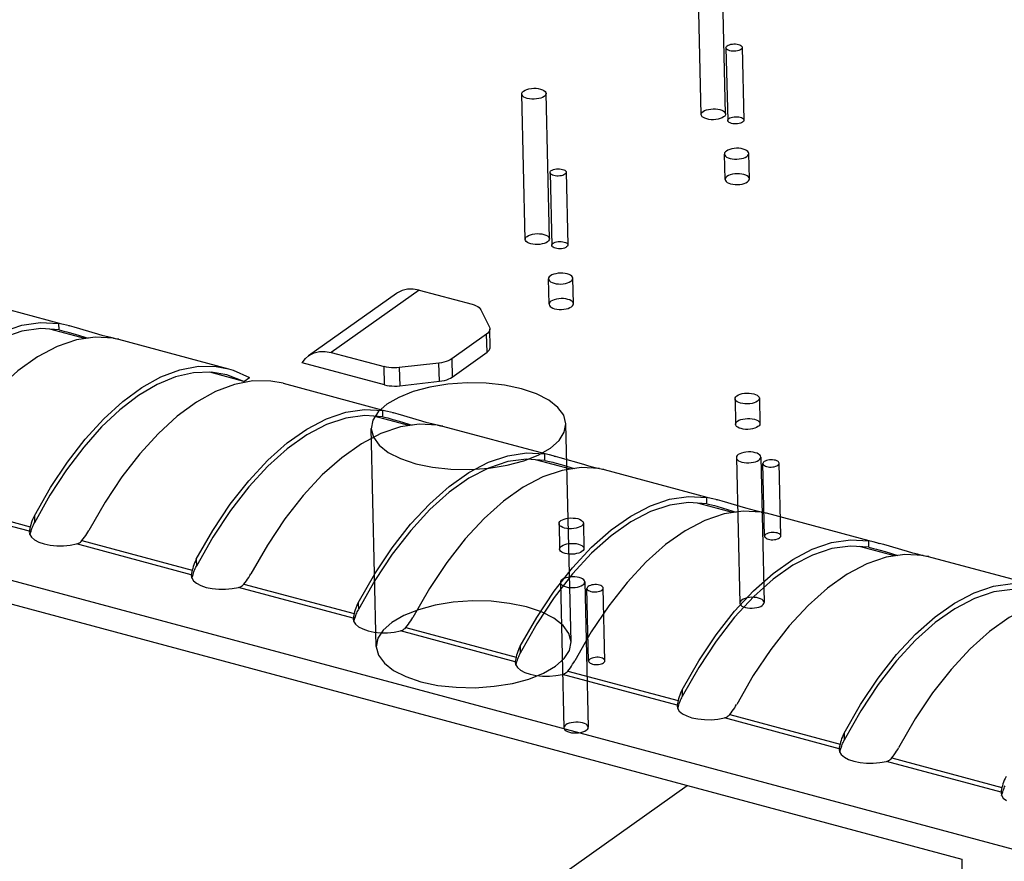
# Model space of a CAD drawing. Header units: millimetres. Extents: x 6 to 414, y 7 to 290.
# Tile 82 of 256: x 115.39 to 116.6, y 152.33 to 153.36. Entities that reach past the tile are written whole.
import ezdxf

# ---------------------------------------------------------------- set-up
doc = ezdxf.new("R2010")
doc.units = ezdxf.units.MM
doc.header["$LTSCALE"] = 23.1
doc.layers.get('0').update_dxf_attribs({"linetype": 'CONTINUOUS'})
doc.layers.add('02___PRT_ALL_AXES', color=7, linetype='CONTINUOUS')

msp = doc.modelspace()

# ---------------------------------------------------------------- linework, layer by layer
at = {"color": 6, "linetype": 'Continuous'}
for p, q in [((116.23, 153.2468), (116.2258, 153.4259)), ((116.26, 153.2475), (116.2557, 153.4266)), ((116.2606, 153.329), (116.2627, 153.2395)), ((116.2806, 153.3295), (116.2827, 153.24)), ((116.0132, 153.093), (116.0089, 153.2721)), ((116.0432, 153.0938), (116.0389, 153.2728)), ((116.0438, 153.1752), (116.0459, 153.0857)), ((116.0638, 153.1757), (116.0659, 153.0862)), ((116.0698, 152.5972), (116.0634, 152.8657)), ((115.8298, 152.5915), (115.8235, 152.8601)), ((116.2734, 152.8242), (116.2776, 152.6452)), ((116.3034, 152.8249), (116.3076, 152.6459)), ((116.3082, 152.7274), (116.3061, 152.8169)), ((116.3282, 152.7278), (116.3261, 152.8174)), ((116.0566, 152.6704), (116.0608, 152.4914)), ((116.0866, 152.6712), (116.0908, 152.4921)), ((116.0914, 152.5736), (116.0893, 152.6631)), ((116.1114, 152.5741), (116.1093, 152.6636))]:
    msp.add_line(p, q, dxfattribs=at)
at = {"color": 7, "linetype": 'Continuous'}
for p, q in [((113.1008, 153.2849), (117.6266, 152.0705)), ((115.3126, 153.0238), (115.4389, 152.9899)), ((115.8548, 153.0266), (115.7464, 152.9497)), ((115.8827, 153.0306), (115.7743, 152.9537)), ((115.8827, 153.0306), (115.9477, 153.0132)), ((115.9586, 153.0064), (115.9691, 152.9848)), ((115.439, 152.9815), (115.4388, 152.9894)), ((115.4444, 152.9883), (115.4388, 152.9894)), ((115.4519, 152.9864), (115.4444, 152.9883)), ((115.4506, 152.9868), (115.452, 152.9864)), ((115.4576, 152.9848), (115.4519, 152.9864)), ((115.4707, 152.9708), (115.4275, 152.9823)), ((115.439, 152.9815), (115.4447, 152.9802)), ((115.4447, 152.9802), (115.4486, 152.9792)), ((115.4486, 152.9792), (115.4513, 152.9785)), ((115.4513, 152.9785), (115.4589, 152.9763)), ((115.4868, 152.9762), (115.4576, 152.9848)), ((115.4589, 152.9763), (115.4749, 152.9714)), ((115.4932, 152.9744), (115.4868, 152.9762)), ((115.4991, 152.9729), (115.4932, 152.9744)), ((115.9657, 152.9763), (115.9227, 152.9459)), ((115.9662, 152.954), (115.9657, 152.9763)), ((115.9702, 152.9602), (115.9697, 152.9826)), ((115.5042, 152.9716), (115.4991, 152.9729)), ((115.5084, 152.9707), (115.5042, 152.9716)), ((115.5121, 152.9703), (115.6479, 152.9338)), ((115.7743, 152.9537), (115.8393, 152.9363)), ((115.9232, 152.9235), (115.9662, 152.954)), ((115.8398, 152.9139), (115.7384, 152.9411)), ((115.907, 152.9407), (115.8581, 152.9351)), ((115.9075, 152.9183), (115.907, 152.9407)), ((115.9227, 152.9459), (115.9232, 152.9235)), ((115.6665, 152.9182), (115.6247, 152.9294)), ((115.6458, 152.9263), (115.6263, 152.9295)), ((115.6665, 152.9182), (115.6458, 152.9263)), ((115.6478, 152.9338), (115.6535, 152.9321)), ((115.6535, 152.9321), (115.6734, 152.9231)), ((115.8398, 152.9139), (115.8393, 152.9363)), ((115.8581, 152.9351), (115.8586, 152.9127)), ((115.655, 152.9144), (115.6317, 152.9056)), ((115.6665, 152.9182), (115.6734, 152.9231)), ((115.7152, 152.9158), (115.838, 152.8828)), ((115.8586, 152.9127), (115.9075, 152.9183)), ((115.838, 152.8744), (115.8379, 152.8824)), ((115.8434, 152.8812), (115.8379, 152.8824)), ((115.8509, 152.8793), (115.8434, 152.8812)), ((115.8496, 152.8797), (115.851, 152.8793)), ((115.8567, 152.8778), (115.8509, 152.8793)), ((115.8858, 152.8691), (115.8567, 152.8778)), ((115.8698, 152.8637), (115.8266, 152.8753)), ((115.838, 152.8744), (115.8438, 152.8732)), ((115.8438, 152.8732), (115.8476, 152.8722)), ((115.8476, 152.8722), (115.8503, 152.8714)), ((115.8503, 152.8714), (115.8579, 152.8692)), ((115.8579, 152.8692), (115.8739, 152.8643)), ((115.8923, 152.8673), (115.8858, 152.8691)), ((115.8982, 152.8658), (115.8923, 152.8673)), ((115.9033, 152.8646), (115.8982, 152.8658)), ((115.9074, 152.8637), (115.9033, 152.8646)), ((115.9112, 152.8632), (116.0375, 152.8293)), ((116.0376, 152.8209), (116.0374, 152.8288)), ((116.043, 152.8277), (116.0374, 152.8288)), ((116.0504, 152.8258), (116.043, 152.8277)), ((116.0693, 152.8101), (116.0261, 152.8217)), ((116.0376, 152.8209), (116.0433, 152.8196)), ((116.0433, 152.8196), (116.0471, 152.8186)), ((116.0471, 152.8186), (116.0498, 152.8179)), ((116.0491, 152.8262), (116.0506, 152.8258)), ((116.0498, 152.8179), (116.0575, 152.8157)), ((116.0562, 152.8242), (116.0504, 152.8258)), ((116.0854, 152.8156), (116.0562, 152.8242)), ((116.0575, 152.8157), (116.0735, 152.8107)), ((116.0918, 152.8138), (116.0854, 152.8156)), ((116.0977, 152.8123), (116.0918, 152.8138)), ((116.1028, 152.811), (116.0977, 152.8123)), ((116.107, 152.8101), (116.1028, 152.811)), ((116.1107, 152.8096), (116.237, 152.7757)), ((115.4024, 152.7335), (115.261, 152.7715)), ((115.2676, 152.7756), (115.4035, 152.7391)), ((115.4278, 152.7782), (115.4087, 152.7441)), ((116.2688, 152.7566), (116.2256, 152.7682)), ((116.2371, 152.7673), (116.2369, 152.7753)), ((116.2425, 152.7741), (116.2369, 152.7753)), ((116.2371, 152.7673), (116.2428, 152.7661)), ((116.25, 152.7723), (116.2425, 152.7741)), ((116.2487, 152.7726), (116.2501, 152.7722)), ((116.2557, 152.7707), (116.25, 152.7723)), ((116.2849, 152.7621), (116.2557, 152.7707)), ((116.2428, 152.7661), (116.2466, 152.7651)), ((116.2466, 152.7651), (116.2494, 152.7643)), ((116.2494, 152.7643), (116.257, 152.7621)), ((116.257, 152.7621), (116.273, 152.7572)), ((116.2913, 152.7603), (116.2849, 152.7621)), ((116.2972, 152.7587), (116.2913, 152.7603)), ((116.3023, 152.7575), (116.2972, 152.7587)), ((116.3065, 152.7566), (116.3023, 152.7575)), ((116.3102, 152.7561), (116.4366, 152.7222)), ((115.4073, 152.7413), (115.4079, 152.7427)), ((115.4079, 152.7427), (115.4086, 152.7441)), ((115.4085, 152.7526), (115.4087, 152.7441)), ((115.4024, 152.7335), (115.4023, 152.7324)), ((115.4023, 152.7324), (115.4029, 152.7297)), ((115.4025, 152.7343), (115.4024, 152.7335)), ((115.4026, 152.7351), (115.4025, 152.7343)), ((115.4035, 152.7391), (115.4026, 152.7351)), ((115.4031, 152.7294), (115.4044, 152.7337)), ((115.404, 152.7414), (115.4035, 152.7391)), ((115.4044, 152.7337), (115.405, 152.7356)), ((115.4029, 152.7297), (115.405, 152.7262)), ((115.405, 152.7262), (115.4089, 152.723)), ((115.4089, 152.723), (115.4141, 152.7202)), ((115.4671, 152.7221), (115.4688, 152.7241)), ((115.4671, 152.7221), (115.603, 152.6856)), ((115.4688, 152.7241), (115.4703, 152.7261)), ((115.6285, 152.7265), (115.6082, 152.6906)), ((116.4366, 152.7138), (116.4364, 152.7217)), ((116.442, 152.7206), (116.4364, 152.7217)), ((116.4495, 152.7187), (116.442, 152.7206)), ((116.4482, 152.7191), (116.4496, 152.7187)), ((116.4552, 152.7171), (116.4495, 152.7187)), ((115.4525, 152.7164), (115.4606, 152.7179)), ((115.6019, 152.68), (115.4606, 152.7179)), ((116.4683, 152.7031), (116.4251, 152.7146)), ((116.4366, 152.7138), (116.4423, 152.7125)), ((116.4423, 152.7125), (116.4462, 152.7115)), ((116.4462, 152.7115), (116.4489, 152.7108)), ((116.4489, 152.7108), (116.4565, 152.7086)), ((116.4844, 152.7085), (116.4552, 152.7171)), ((116.4565, 152.7086), (116.4725, 152.7037)), ((116.4908, 152.7067), (116.4844, 152.7085)), ((116.4967, 152.7052), (116.4908, 152.7067)), ((115.608, 152.6991), (115.6082, 152.6906)), ((116.5018, 152.7039), (116.4967, 152.7052)), ((116.506, 152.703), (116.5018, 152.7039)), ((116.5098, 152.7026), (116.6361, 152.6687)), ((115.603, 152.6856), (115.6021, 152.6815)), ((115.6036, 152.6879), (115.603, 152.6856)), ((115.604, 152.6802), (115.6046, 152.682)), ((115.6068, 152.6878), (115.6075, 152.6892)), ((115.6075, 152.6892), (115.6082, 152.6906)), ((115.602, 152.6807), (115.6019, 152.68)), ((115.6019, 152.68), (115.6019, 152.6789)), ((115.6019, 152.6789), (115.6024, 152.6762)), ((115.6021, 152.6815), (115.602, 152.6807)), ((115.6024, 152.6762), (115.6046, 152.6727)), ((115.6026, 152.6758), (115.604, 152.6802)), ((115.6046, 152.6727), (115.6084, 152.6695)), ((115.6667, 152.6685), (115.6683, 152.6705)), ((115.6683, 152.6705), (115.6698, 152.6726)), ((115.8281, 152.673), (115.8077, 152.6371)), ((115.6084, 152.6695), (115.6136, 152.6667)), ((115.6521, 152.6629), (115.6601, 152.6644)), ((115.8014, 152.6265), (115.6601, 152.6644)), ((115.6667, 152.6685), (115.8025, 152.6321)), ((115.3749, 152.6455), (116.551, 152.3299)), ((115.8075, 152.6455), (115.8077, 152.6371)), ((115.8031, 152.6344), (115.8025, 152.6321)), ((115.8063, 152.6342), (115.807, 152.6357)), ((115.807, 152.6357), (115.8077, 152.637)), ((115.8015, 152.6272), (115.8014, 152.6265)), ((115.8014, 152.6265), (115.8014, 152.6253)), ((115.8014, 152.6253), (115.8019, 152.6227)), ((115.8016, 152.628), (115.8015, 152.6272)), ((115.8025, 152.6321), (115.8016, 152.628)), ((115.8019, 152.6227), (115.8041, 152.6192)), ((115.8022, 152.6223), (115.8035, 152.6267)), ((115.8035, 152.6267), (115.8041, 152.6285)), ((115.8041, 152.6192), (115.8079, 152.6159)), ((115.8079, 152.6159), (115.8132, 152.6132)), ((115.8516, 152.6093), (115.8596, 152.6108)), ((116.0009, 152.5729), (115.8596, 152.6108)), ((115.8662, 152.615), (115.8678, 152.617)), ((115.8662, 152.615), (116.002, 152.5785)), ((115.8678, 152.617), (115.8694, 152.619)), ((116.0276, 152.6194), (116.0072, 152.5835)), ((116.007, 152.592), (116.0072, 152.5835)), ((116.001, 152.5736), (116.0009, 152.5729)), ((116.0009, 152.5729), (116.0009, 152.5718)), ((116.0012, 152.5745), (116.001, 152.5736)), ((116.002, 152.5785), (116.0012, 152.5745)), ((116.0017, 152.5688), (116.003, 152.5731)), ((116.0026, 152.5808), (116.002, 152.5785)), ((116.003, 152.5731), (116.0036, 152.5749)), ((116.0058, 152.5807), (116.0065, 152.5821)), ((116.0065, 152.5821), (116.0072, 152.5835)), ((116.0009, 152.5718), (116.0015, 152.5691)), ((116.0015, 152.5691), (116.0036, 152.5656)), ((116.0036, 152.5656), (116.0074, 152.5624)), ((116.0074, 152.5624), (116.0127, 152.5596)), ((116.0657, 152.5614), (116.0673, 152.5634)), ((116.0657, 152.5614), (116.2016, 152.525)), ((116.0673, 152.5634), (116.0689, 152.5655)), ((116.2271, 152.5659), (116.2067, 152.53)), ((116.0511, 152.5558), (116.0591, 152.5573)), ((116.2004, 152.5194), (116.0591, 152.5573)), ((116.2065, 152.5384), (116.2067, 152.53)), ((116.2016, 152.525), (116.2007, 152.5209)), ((116.2021, 152.5273), (116.2016, 152.525)), ((116.2054, 152.5272), (116.206, 152.5286)), ((116.206, 152.5286), (116.2067, 152.53)), ((116.2005, 152.5201), (116.2004, 152.5194)), ((116.2004, 152.5194), (116.2004, 152.5183)), ((116.2004, 152.5183), (116.201, 152.5156)), ((116.2007, 152.5209), (116.2005, 152.5201)), ((116.201, 152.5156), (116.2031, 152.5121)), ((116.2012, 152.5152), (116.2025, 152.5196)), ((116.2025, 152.5196), (116.2031, 152.5214)), ((116.2031, 152.5121), (116.207, 152.5089)), ((116.4266, 152.5124), (116.4063, 152.4764)), ((116.207, 152.5089), (116.2122, 152.5061)), ((116.2506, 152.5023), (116.2587, 152.5038)), ((116.4, 152.4658), (116.2587, 152.5038)), ((116.2652, 152.5079), (116.2669, 152.5099)), ((116.2652, 152.5079), (116.4011, 152.4715)), ((116.2669, 152.5099), (116.2684, 152.5119)), ((116.4056, 152.475), (116.4063, 152.4764)), ((116.4061, 152.4849), (116.4063, 152.4764)), ((116.4001, 152.4666), (116.4, 152.4658)), ((116.4, 152.4658), (116.4, 152.4647)), ((116.4, 152.4647), (116.4005, 152.462)), ((116.4002, 152.4674), (116.4001, 152.4666)), ((116.4011, 152.4715), (116.4002, 152.4674)), ((116.4007, 152.4617), (116.4021, 152.466)), ((116.4016, 152.4737), (116.4011, 152.4715)), ((116.4021, 152.466), (116.4027, 152.4679)), ((116.4049, 152.4736), (116.4056, 152.475)), ((116.4005, 152.462), (116.4026, 152.4586)), ((116.4026, 152.4586), (116.4065, 152.4553)), ((116.4065, 152.4553), (116.4117, 152.4525)), ((116.4648, 152.4544), (116.4664, 152.4564)), ((116.4648, 152.4544), (116.6006, 152.4179)), ((116.4664, 152.4564), (116.4679, 152.4584)), ((116.4501, 152.4487), (116.4582, 152.4502)), ((116.5995, 152.4123), (116.4582, 152.4502)), ((115.4089, 151.8504), (116.2129, 152.4206)), ((116.6006, 152.4179), (116.5997, 152.4138)), ((116.6012, 152.4202), (116.6006, 152.4179)), ((116.5996, 152.413), (116.5995, 152.4123)), ((116.5995, 152.4123), (116.5995, 152.4112)), ((116.5995, 152.4112), (116.6, 152.4085)), ((116.5997, 152.4138), (116.5996, 152.413)), ((116.6, 152.4085), (116.6022, 152.405)), ((116.6002, 152.4081), (116.6016, 152.4125)), ((116.6016, 152.4125), (116.6022, 152.4143)), ((116.6022, 152.405), (116.606, 152.4018)), ((116.551, 152.3299), (116.5722, 151.4347))]:
    msp.add_line(p, q, dxfattribs=at)
for points in [[(116.279, 153.327), (116.2778, 153.3263), (116.2763, 153.3257), (116.2746, 153.3252), (116.2727, 153.3249), (116.2708, 153.3248), (116.2688, 153.3248), (116.2669, 153.325), (116.2652, 153.3254), (116.2636, 153.3259), (116.2624, 153.3266), (116.2614, 153.3273), (116.2608, 153.3281), (116.2606, 153.329), (116.2608, 153.3299), (116.2613, 153.3307), (116.2622, 153.3315)], [(116.2622, 153.3315), (116.2634, 153.3322), (116.2649, 153.3328), (116.2666, 153.3333), (116.2685, 153.3336), (116.2704, 153.3337), (116.2724, 153.3337), (116.2742, 153.3335), (116.276, 153.3331), (116.2775, 153.3326), (116.2788, 153.3319), (116.2798, 153.3312), (116.2804, 153.3304), (116.2806, 153.3295), (116.2804, 153.3286), (116.2799, 153.3278), (116.279, 153.327)], [(116.0113, 153.2758), (116.0132, 153.2769), (116.0154, 153.2778), (116.0179, 153.2785), (116.0208, 153.2789), (116.0237, 153.2791), (116.0266, 153.2791), (116.0294, 153.2788), (116.0321, 153.2782), (116.0344, 153.2774), (116.0363, 153.2765), (116.0377, 153.2754), (116.0386, 153.2741), (116.0389, 153.2728), (116.0387, 153.2715), (116.0379, 153.2703), (116.0365, 153.2691)], [(116.0365, 153.2691), (116.0347, 153.268), (116.0325, 153.2671), (116.0299, 153.2664), (116.0271, 153.266), (116.0242, 153.2658), (116.0213, 153.2658), (116.0185, 153.2661), (116.0158, 153.2667), (116.0135, 153.2674), (116.0116, 153.2684), (116.0102, 153.2695), (116.0093, 153.2708), (116.009, 153.272), (116.0092, 153.2733), (116.01, 153.2746), (116.0113, 153.2758)], [(116.2324, 153.2506), (116.2342, 153.2516), (116.2364, 153.2525), (116.239, 153.2532), (116.2418, 153.2536), (116.2447, 153.2538), (116.2477, 153.2538), (116.2505, 153.2535), (116.2531, 153.2529), (116.2554, 153.2522), (116.2573, 153.2512), (116.2587, 153.2501), (116.2597, 153.2489), (116.26, 153.2476), (116.2598, 153.2463), (116.259, 153.245), (116.2576, 153.2438)], [(116.2576, 153.2438), (116.2558, 153.2427), (116.2535, 153.2418), (116.251, 153.2412), (116.2482, 153.2407), (116.2452, 153.2405), (116.2423, 153.2405), (116.2395, 153.2409), (116.2369, 153.2414), (116.2346, 153.2422), (116.2327, 153.2431), (116.2312, 153.2442), (116.2303, 153.2455), (116.23, 153.2468), (116.2302, 153.2481), (116.231, 153.2493), (116.2324, 153.2506)], [(116.2811, 153.2375), (116.2799, 153.2368), (116.2784, 153.2362), (116.2767, 153.2357), (116.2748, 153.2354), (116.2729, 153.2353), (116.2709, 153.2353), (116.2691, 153.2355), (116.2673, 153.2359), (116.2658, 153.2364), (116.2645, 153.237), (116.2636, 153.2378), (116.2629, 153.2386), (116.2627, 153.2395), (116.2629, 153.2403), (116.2634, 153.2412), (116.2643, 153.242)], [(116.2643, 153.242), (116.2655, 153.2427), (116.267, 153.2433), (116.2687, 153.2437), (116.2706, 153.244), (116.2725, 153.2442), (116.2745, 153.2441), (116.2764, 153.2439), (116.2781, 153.2436), (116.2797, 153.2431), (116.2809, 153.2424), (116.2819, 153.2417), (116.2825, 153.2409), (116.2827, 153.24), (116.2826, 153.2391), (116.282, 153.2383), (116.2811, 153.2375)], [(116.0454, 153.1777), (116.0466, 153.1784), (116.0481, 153.179), (116.0498, 153.1795), (116.0517, 153.1798), (116.0536, 153.1799), (116.0556, 153.1799), (116.0574, 153.1797), (116.0592, 153.1793), (116.0607, 153.1788), (116.062, 153.1782), (116.063, 153.1774), (116.0636, 153.1766), (116.0638, 153.1757), (116.0636, 153.1749), (116.0631, 153.174), (116.0622, 153.1732)], [(116.0622, 153.1732), (116.061, 153.1725), (116.0595, 153.1719), (116.0578, 153.1715), (116.0559, 153.1712), (116.054, 153.171), (116.052, 153.1711), (116.0501, 153.1713), (116.0484, 153.1716), (116.0468, 153.1721), (116.0456, 153.1728), (116.0446, 153.1735), (116.044, 153.1744), (116.0438, 153.1752), (116.044, 153.1761), (116.0445, 153.1769), (116.0454, 153.1777)], [(116.0408, 153.09), (116.039, 153.089), (116.0367, 153.0881), (116.0342, 153.0874), (116.0313, 153.0869), (116.0284, 153.0867), (116.0255, 153.0868), (116.0227, 153.0871), (116.0201, 153.0876), (116.0178, 153.0884), (116.0159, 153.0894), (116.0144, 153.0905), (116.0135, 153.0917), (116.0132, 153.093), (116.0134, 153.0943), (116.0142, 153.0956), (116.0156, 153.0968)], [(116.0156, 153.0968), (116.0174, 153.0978), (116.0196, 153.0987), (116.0222, 153.0994), (116.025, 153.0999), (116.0279, 153.1001), (116.0308, 153.1), (116.0337, 153.0997), (116.0363, 153.0992), (116.0386, 153.0984), (116.0405, 153.0974), (116.0419, 153.0963), (116.0428, 153.0951), (116.0432, 153.0938), (116.0429, 153.0925), (116.0421, 153.0912), (116.0408, 153.09)], [(116.0643, 153.0837), (116.0631, 153.083), (116.0616, 153.0824), (116.0599, 153.082), (116.058, 153.0816), (116.0561, 153.0815), (116.0541, 153.0815), (116.0523, 153.0817), (116.0505, 153.0821), (116.049, 153.0826), (116.0477, 153.0833), (116.0467, 153.084), (116.0461, 153.0848), (116.0459, 153.0857), (116.0461, 153.0866), (116.0466, 153.0874), (116.0475, 153.0882)], [(116.0475, 153.0882), (116.0487, 153.0889), (116.0502, 153.0895), (116.0519, 153.09), (116.0538, 153.0903), (116.0557, 153.0904), (116.0577, 153.0904), (116.0596, 153.0902), (116.0613, 153.0898), (116.0629, 153.0893), (116.0641, 153.0887), (116.0651, 153.0879), (116.0657, 153.0871), (116.0659, 153.0862), (116.0657, 153.0854), (116.0652, 153.0845), (116.0643, 153.0837)], [(115.8827, 153.0306), (115.8753, 153.0319), (115.8684, 153.0318), (115.8618, 153.0302), (115.8559, 153.0274), (115.8548, 153.0266)], [(115.9477, 153.0132), (115.9503, 153.0123), (115.9527, 153.0114), (115.9547, 153.0103), (115.9564, 153.009), (115.9577, 153.0077), (115.9586, 153.0064)], [(115.2089, 152.8061), (115.2294, 152.8417), (115.2509, 152.8738), (115.2736, 152.9028), (115.297, 152.9281), (115.321, 152.9494), (115.3451, 152.9665), (115.3693, 152.9791), (115.3931, 152.9873), (115.4163, 152.9907), (115.4388, 152.9894)], [(115.439, 152.9815), (115.4165, 152.9831), (115.3933, 152.98), (115.3695, 152.972), (115.3453, 152.9594), (115.321, 152.9423), (115.297, 152.9209), (115.2736, 152.8954), (115.2509, 152.8661), (115.2295, 152.8336)], [(115.9697, 152.9826), (115.9696, 152.9819), (115.9693, 152.9805), (115.9685, 152.979), (115.9673, 152.9777), (115.9657, 152.9763)], [(115.9691, 152.9848), (115.9696, 152.9833), (115.9697, 152.9826)], [(115.4365, 152.9611), (115.4123, 152.9484), (115.3882, 152.9313), (115.3642, 152.91), (115.3408, 152.8848), (115.3181, 152.8558), (115.2966, 152.8236), (115.2761, 152.7881)], [(115.506, 152.9714), (115.4835, 152.9726), (115.4603, 152.9692), (115.4365, 152.9611)], [(115.506, 152.9714), (115.51, 152.9707), (115.5122, 152.9702), (115.5123, 152.9702)], [(115.5126, 152.9701), (115.5126, 152.9701), (115.5113, 152.9702), (115.5084, 152.9707)], [(115.7384, 152.9411), (115.7425, 152.9464), (115.7464, 152.9498)], [(115.7464, 152.9498), (115.7475, 152.9505), (115.7534, 152.9533), (115.76, 152.9549), (115.7669, 152.955), (115.7743, 152.9537)], [(115.9662, 152.954), (115.9678, 152.9553), (115.969, 152.9566), (115.9698, 152.9581), (115.9702, 152.9595), (115.9702, 152.9602)], [(115.4085, 152.7526), (115.4284, 152.7873), (115.4493, 152.8187), (115.4713, 152.8472), (115.4941, 152.8721), (115.5174, 152.8933), (115.5409, 152.9106), (115.5645, 152.9236), (115.5878, 152.9324), (115.6106, 152.9368), (115.6326, 152.9367), (115.6478, 152.9338)], [(115.9227, 152.9459), (115.9207, 152.9446), (115.9185, 152.9436), (115.9159, 152.9426), (115.9131, 152.9418), (115.9101, 152.9412), (115.907, 152.9407)], [(115.6263, 152.9295), (115.6047, 152.9287), (115.5824, 152.9236), (115.5597, 152.9142), (115.5368, 152.9008), (115.5139, 152.8833), (115.4914, 152.8621), (115.4693, 152.8373), (115.448, 152.8091), (115.4278, 152.7782)], [(115.8581, 152.9351), (115.8549, 152.9348), (115.8516, 152.9347), (115.8484, 152.9348), (115.8452, 152.9351), (115.8422, 152.9356), (115.8393, 152.9363)], [(115.715, 152.9158), (115.6998, 152.9186), (115.6778, 152.9187), (115.655, 152.9144)], [(115.8398, 152.9139), (115.8427, 152.9132), (115.8457, 152.9128), (115.8489, 152.9125), (115.8521, 152.9124), (115.8554, 152.9124), (115.8586, 152.9127)], [(116.0442, 152.8358), (116.055, 152.8453), (116.0614, 152.8555), (116.0634, 152.8659), (116.0607, 152.8764), (116.0536, 152.8862), (116.0422, 152.8951), (116.0271, 152.9028), (116.0085, 152.909), (115.9877, 152.9134), (115.9652, 152.9159), (115.9418, 152.9163), (115.9181, 152.9146), (115.8958, 152.911), (115.8754, 152.9056), (115.8575, 152.8985), (115.8426, 152.8899)], [(115.9075, 152.9183), (115.9107, 152.9188), (115.9137, 152.9194), (115.9165, 152.9202), (115.919, 152.9212), (115.9213, 152.9223), (115.9232, 152.9235)], [(115.6317, 152.9056), (115.6082, 152.8926), (115.5846, 152.8753), (115.5613, 152.8541), (115.5385, 152.8291), (115.5165, 152.8007), (115.4956, 152.7692), (115.4757, 152.7346)], [(115.8426, 152.8899), (115.8319, 152.8805), (115.8254, 152.8703), (115.8235, 152.8599), (115.8262, 152.8494), (115.8333, 152.8396), (115.8446, 152.8307), (115.8598, 152.823), (115.8784, 152.8168), (115.8992, 152.8124), (115.9217, 152.8099), (115.9451, 152.8095), (115.9687, 152.8111), (115.991, 152.8148), (116.0115, 152.8202), (116.0294, 152.8273), (116.0442, 152.8358)], [(115.608, 152.6991), (115.6284, 152.7346), (115.6499, 152.7668), (115.6726, 152.7957), (115.696, 152.821), (115.72, 152.8423), (115.7442, 152.8594), (115.7683, 152.872), (115.7922, 152.8802), (115.8153, 152.8836), (115.8379, 152.8824)], [(115.838, 152.8744), (115.8155, 152.8761), (115.7924, 152.8729), (115.7685, 152.865), (115.7443, 152.8524), (115.7201, 152.8352), (115.6961, 152.8138), (115.6726, 152.7883), (115.65, 152.759), (115.6285, 152.7265)], [(115.9051, 152.8643), (115.8825, 152.8656), (115.8594, 152.8621), (115.8355, 152.854)], [(115.9051, 152.8643), (115.909, 152.8636), (115.9112, 152.8632), (115.9114, 152.8631)], [(115.8355, 152.854), (115.8114, 152.8413), (115.7872, 152.8242), (115.7633, 152.803), (115.7398, 152.7777), (115.7172, 152.7487), (115.6957, 152.7166), (115.6752, 152.681)], [(115.9117, 152.863), (115.9116, 152.863), (115.9104, 152.8631), (115.9074, 152.8637)], [(115.8075, 152.6455), (115.828, 152.6811), (115.8495, 152.7132), (115.8721, 152.7422), (115.8956, 152.7675), (115.9195, 152.7887), (115.9437, 152.8058), (115.9679, 152.8185), (115.9917, 152.8266), (116.0148, 152.8301), (116.0374, 152.8288)], [(116.2758, 152.828), (116.2745, 152.8268), (116.2736, 152.8255), (116.2734, 152.8242), (116.2737, 152.8229), (116.2746, 152.8217), (116.276, 152.8205), (116.2779, 152.8196), (116.2803, 152.8188), (116.2829, 152.8183), (116.2857, 152.8179), (116.2886, 152.8179), (116.2916, 152.8181), (116.2943, 152.8186), (116.2969, 152.8192), (116.2991, 152.8201), (116.301, 152.8212)], [(116.301, 152.8212), (116.3023, 152.8224), (116.3031, 152.8236), (116.3034, 152.8249), (116.3031, 152.8263), (116.3022, 152.8275), (116.3007, 152.8286), (116.2989, 152.8296), (116.2965, 152.8303), (116.2939, 152.8309), (116.2911, 152.8312), (116.2882, 152.8312), (116.2852, 152.831), (116.2824, 152.8306), (116.2799, 152.8299), (116.2776, 152.829), (116.2758, 152.828)], [(116.0376, 152.8209), (116.015, 152.8225), (115.9919, 152.8194), (115.968, 152.8114), (115.9438, 152.7988), (115.9196, 152.7817), (115.8956, 152.7603), (115.8722, 152.7347), (115.8495, 152.7055), (115.8281, 152.673)], [(116.3077, 152.8194), (116.3068, 152.8186), (116.3063, 152.8177), (116.3061, 152.8169), (116.3063, 152.816), (116.3069, 152.8152), (116.3079, 152.8144), (116.3091, 152.8138), (116.3107, 152.8133), (116.3124, 152.8129), (116.3143, 152.8127), (116.3163, 152.8127), (116.3182, 152.8128), (116.3201, 152.8131), (116.3218, 152.8136), (116.3233, 152.8142), (116.3245, 152.8149)], [(116.3245, 152.8149), (116.3254, 152.8157), (116.326, 152.8165), (116.3261, 152.8174), (116.3259, 152.8183), (116.3253, 152.8191), (116.3244, 152.8198), (116.3231, 152.8205), (116.3215, 152.821), (116.3198, 152.8213), (116.3179, 152.8215), (116.316, 152.8216), (116.314, 152.8214), (116.3122, 152.8211), (116.3104, 152.8207), (116.309, 152.8201), (116.3077, 152.8194)], [(116.1046, 152.8108), (116.082, 152.812), (116.0589, 152.8086), (116.0351, 152.8005)], [(116.1046, 152.8108), (116.1086, 152.8101), (116.1108, 152.8096), (116.1109, 152.8096)], [(116.1112, 152.8095), (116.1111, 152.8094), (116.1099, 152.8096), (116.107, 152.8101)], [(116.0351, 152.8005), (116.0109, 152.7878), (115.9867, 152.7707), (115.9628, 152.7494), (115.9393, 152.7241), (115.9167, 152.6952), (115.8952, 152.663), (115.8747, 152.6275)], [(116.007, 152.592), (116.0275, 152.6275), (116.049, 152.6597), (116.0717, 152.6886), (116.0951, 152.7139), (116.119, 152.7352), (116.1432, 152.7523), (116.1674, 152.765), (116.1912, 152.7731), (116.2144, 152.7765), (116.2369, 152.7753)], [(116.2371, 152.7673), (116.2146, 152.769), (116.1914, 152.7659), (116.1676, 152.7579), (116.1434, 152.7453), (116.1191, 152.7281), (116.0951, 152.7067), (116.0717, 152.6812), (116.049, 152.652), (116.0276, 152.6194)], [(116.3041, 152.7572), (116.2816, 152.7585), (116.2584, 152.7551), (116.2346, 152.7469)], [(116.3041, 152.7572), (116.3081, 152.7565), (116.3103, 152.7561), (116.3104, 152.756)], [(116.3107, 152.7559), (116.3107, 152.7559), (116.3094, 152.756), (116.3065, 152.7566)], [(115.4085, 152.7526), (115.4074, 152.7504), (115.4064, 152.7482), (115.4055, 152.746), (115.4047, 152.7437), (115.404, 152.7414)], [(116.2346, 152.7469), (116.2104, 152.7343), (116.1862, 152.7172), (116.1623, 152.6959), (116.1389, 152.6706), (116.1162, 152.6417), (116.0947, 152.6095), (116.0742, 152.5739)], [(115.405, 152.7356), (115.4055, 152.737), (115.4061, 152.7385), (115.4067, 152.7399), (115.4073, 152.7413)], [(115.4703, 152.7261), (115.4718, 152.7282), (115.4732, 152.7303), (115.4745, 152.7324), (115.4757, 152.7345)], [(116.3266, 152.7254), (116.3275, 152.7261), (116.3281, 152.727), (116.3282, 152.7279), (116.328, 152.7287), (116.3274, 152.7295), (116.3265, 152.7303), (116.3252, 152.7309), (116.3237, 152.7315), (116.3219, 152.7318), (116.32, 152.732), (116.3181, 152.7321), (116.3161, 152.7319), (116.3143, 152.7316), (116.3126, 152.7312), (116.3111, 152.7306), (116.3098, 152.7299)], [(115.4141, 152.7202), (115.4206, 152.7181), (115.428, 152.7165), (115.4361, 152.7157), (115.4444, 152.7157), (115.4525, 152.7164)], [(115.4606, 152.7179), (115.4619, 152.7183), (115.4631, 152.7189), (115.4642, 152.7195), (115.4653, 152.7203)], [(115.4653, 152.7203), (115.4663, 152.7211), (115.4671, 152.7221)], [(116.2065, 152.5384), (116.227, 152.574), (116.2485, 152.6062), (116.2712, 152.6351), (116.2946, 152.6604), (116.3186, 152.6817), (116.3428, 152.6988), (116.3669, 152.7114), (116.3907, 152.7196), (116.4139, 152.723), (116.4364, 152.7217)], [(116.3098, 152.7299), (116.3089, 152.7291), (116.3084, 152.7282), (116.3082, 152.7274), (116.3085, 152.7265), (116.3091, 152.7257), (116.31, 152.7249), (116.3113, 152.7243), (116.3128, 152.7238), (116.3146, 152.7234), (116.3164, 152.7232), (116.3184, 152.7232), (116.3203, 152.7233), (116.3222, 152.7236), (116.3239, 152.7241), (116.3254, 152.7246), (116.3266, 152.7254)], [(116.4366, 152.7138), (116.4141, 152.7154), (116.391, 152.7123), (116.3671, 152.7043), (116.3429, 152.6918), (116.3186, 152.6746), (116.2947, 152.6532), (116.2712, 152.6277), (116.2485, 152.5984), (116.2271, 152.5659)], [(115.608, 152.6991), (115.6069, 152.6969), (115.6059, 152.6947), (115.605, 152.6924), (115.6042, 152.6902), (115.6036, 152.6879)], [(116.5036, 152.7037), (116.4811, 152.7049), (116.458, 152.7015), (116.4341, 152.6934)], [(116.5036, 152.7037), (116.5076, 152.703), (116.5098, 152.7025), (116.5099, 152.7025)], [(116.5103, 152.7024), (116.5102, 152.7024), (116.5089, 152.7025), (116.506, 152.703)], [(115.6046, 152.682), (115.6051, 152.6835), (115.6056, 152.6849), (115.6062, 152.6864), (115.6068, 152.6878)], [(116.4341, 152.6934), (116.41, 152.6807), (116.3858, 152.6636), (116.3618, 152.6423), (116.3384, 152.6171), (116.3157, 152.5881), (116.2942, 152.5559), (116.2738, 152.5204)], [(115.6698, 152.6726), (115.6713, 152.6746), (115.6727, 152.6767), (115.674, 152.6789), (115.6752, 152.681)], [(116.059, 152.6742), (116.0576, 152.673), (116.0568, 152.6717), (116.0566, 152.6704), (116.0569, 152.6691), (116.0578, 152.6679), (116.0592, 152.6668), (116.0611, 152.6658), (116.0635, 152.665), (116.0661, 152.6645), (116.0689, 152.6642), (116.0718, 152.6641), (116.0747, 152.6643), (116.0775, 152.6648), (116.0801, 152.6655), (116.0823, 152.6663), (116.0842, 152.6674)], [(116.0842, 152.6674), (116.0855, 152.6686), (116.0863, 152.6699), (116.0866, 152.6712), (116.0862, 152.6725), (116.0854, 152.6737), (116.0839, 152.6748), (116.082, 152.6758), (116.0797, 152.6766), (116.0771, 152.6771), (116.0743, 152.6774), (116.0714, 152.6775), (116.0684, 152.6773), (116.0656, 152.6768), (116.0631, 152.6761), (116.0608, 152.6753), (116.059, 152.6742)], [(115.6136, 152.6667), (115.6202, 152.6645), (115.6276, 152.663), (115.6356, 152.6622), (115.644, 152.6621), (115.6521, 152.6629)], [(115.6601, 152.6644), (115.6614, 152.6648), (115.6626, 152.6653), (115.6638, 152.666), (115.6648, 152.6667)], [(115.6648, 152.6667), (115.6658, 152.6676), (115.6667, 152.6685)], [(116.0909, 152.6656), (116.09, 152.6648), (116.0895, 152.664), (116.0893, 152.6631), (116.0895, 152.6622), (116.0901, 152.6614), (116.0911, 152.6607), (116.0923, 152.66), (116.0939, 152.6595), (116.0956, 152.6591), (116.0975, 152.6589), (116.0994, 152.6589), (116.1014, 152.659), (116.1033, 152.6593), (116.105, 152.6598), (116.1065, 152.6604), (116.1077, 152.6611)], [(116.1077, 152.6611), (116.1086, 152.6619), (116.1091, 152.6627), (116.1093, 152.6636), (116.1091, 152.6645), (116.1085, 152.6653), (116.1075, 152.666), (116.1063, 152.6667), (116.1047, 152.6672), (116.103, 152.6676), (116.1011, 152.6678), (116.0992, 152.6678), (116.0972, 152.6677), (116.0953, 152.6674), (116.0936, 152.6669), (116.0921, 152.6663), (116.0909, 152.6656)], [(116.4061, 152.4849), (116.4265, 152.5204), (116.448, 152.5526), (116.4707, 152.5816), (116.4941, 152.6068), (116.5181, 152.6281), (116.5423, 152.6452), (116.5664, 152.6579), (116.5903, 152.666), (116.6134, 152.6694), (116.636, 152.6682)], [(116.6361, 152.6603), (116.6136, 152.6619), (116.5905, 152.6588), (116.5666, 152.6508), (116.5424, 152.6382), (116.5182, 152.6211), (116.4942, 152.5996), (116.4707, 152.5741), (116.4481, 152.5449), (116.4266, 152.5124)], [(115.8075, 152.6455), (115.8064, 152.6433), (115.8054, 152.6411), (115.8045, 152.6389), (115.8037, 152.6366), (115.8031, 152.6344)], [(116.0506, 152.5673), (116.0613, 152.5768), (116.0678, 152.5869), (116.0698, 152.5973), (116.0671, 152.6078), (116.0599, 152.6176), (116.0486, 152.6265), (116.0335, 152.6342), (116.0148, 152.6405), (115.994, 152.6448), (115.9715, 152.6473), (115.9482, 152.6477), (115.9245, 152.6461), (115.9022, 152.6425), (115.8817, 152.637), (115.8638, 152.63), (115.849, 152.6214)], [(116.28, 152.6489), (116.2787, 152.6477), (116.2779, 152.6465), (116.2776, 152.6452), (116.278, 152.6438), (116.2789, 152.6426), (116.2803, 152.6415), (116.2822, 152.6405), (116.2845, 152.6398), (116.2871, 152.6392), (116.2899, 152.6389), (116.2928, 152.6389), (116.2958, 152.6391), (116.2986, 152.6395), (116.3011, 152.6402), (116.3034, 152.6411), (116.3052, 152.6421)], [(116.3052, 152.6421), (116.3066, 152.6433), (116.3074, 152.6446), (116.3076, 152.6459), (116.3073, 152.6472), (116.3064, 152.6484), (116.305, 152.6496), (116.3031, 152.6505), (116.3008, 152.6513), (116.2982, 152.6518), (116.2954, 152.6521), (116.2924, 152.6522), (116.2895, 152.652), (116.2867, 152.6515), (116.2841, 152.6509), (116.2819, 152.65), (116.28, 152.6489)], [(115.8041, 152.6285), (115.8046, 152.6299), (115.8051, 152.6314), (115.8057, 152.6328), (115.8063, 152.6342)], [(116.6336, 152.6398), (116.6095, 152.6272), (116.5853, 152.6101), (116.5613, 152.5888), (116.5379, 152.5635), (116.5152, 152.5346), (116.4937, 152.5024), (116.4733, 152.4669)], [(115.849, 152.6214), (115.8383, 152.6119), (115.8318, 152.6018), (115.8298, 152.5913), (115.8325, 152.5808), (115.8397, 152.571), (115.851, 152.5621), (115.8661, 152.5545), (115.8848, 152.5482), (115.9056, 152.5438), (115.9281, 152.5414), (115.9514, 152.5409), (115.9751, 152.5426), (115.9974, 152.5462), (116.0179, 152.5516), (116.0358, 152.5587), (116.0506, 152.5673)], [(115.8694, 152.619), (115.8708, 152.6211), (115.8722, 152.6232), (115.8735, 152.6253), (115.8747, 152.6275)], [(115.8132, 152.6132), (115.8197, 152.611), (115.8271, 152.6094), (115.8351, 152.6086), (115.8435, 152.6086), (115.8516, 152.6093)], [(115.8596, 152.6108), (115.8609, 152.6112), (115.8621, 152.6118), (115.8633, 152.6124), (115.8643, 152.6132)], [(115.8643, 152.6132), (115.8653, 152.614), (115.8662, 152.615)], [(116.007, 152.592), (116.0059, 152.5898), (116.0049, 152.5876), (116.004, 152.5854), (116.0033, 152.5831), (116.0026, 152.5808)], [(116.0036, 152.5749), (116.0041, 152.5764), (116.0046, 152.5778), (116.0052, 152.5793), (116.0058, 152.5807)], [(116.0689, 152.5655), (116.0704, 152.5676), (116.0717, 152.5697), (116.073, 152.5718), (116.0742, 152.5739)], [(116.093, 152.5761), (116.0921, 152.5753), (116.0916, 152.5745), (116.0914, 152.5736), (116.0917, 152.5727), (116.0923, 152.5719), (116.0932, 152.5712), (116.0945, 152.5705), (116.096, 152.57), (116.0977, 152.5696), (116.0996, 152.5694), (116.1016, 152.5694), (116.1035, 152.5695), (116.1054, 152.5698), (116.1071, 152.5703), (116.1086, 152.5709), (116.1098, 152.5716)], [(116.1098, 152.5716), (116.1107, 152.5724), (116.1113, 152.5732), (116.1114, 152.5741), (116.1112, 152.575), (116.1106, 152.5758), (116.1097, 152.5765), (116.1084, 152.5772), (116.1069, 152.5777), (116.1051, 152.578), (116.1032, 152.5783), (116.1013, 152.5783), (116.0993, 152.5782), (116.0975, 152.5778), (116.0958, 152.5774), (116.0943, 152.5768), (116.093, 152.5761)], [(116.0639, 152.5596), (116.0648, 152.5605), (116.0657, 152.5614)], [(116.0127, 152.5596), (116.0192, 152.5574), (116.0266, 152.5559), (116.0347, 152.5551), (116.043, 152.5551), (116.0511, 152.5558)], [(116.0591, 152.5573), (116.0604, 152.5577), (116.0617, 152.5582), (116.0628, 152.5589), (116.0639, 152.5596)], [(116.2065, 152.5384), (116.2054, 152.5363), (116.2045, 152.534), (116.2036, 152.5318), (116.2028, 152.5296), (116.2021, 152.5273)], [(116.2031, 152.5214), (116.2036, 152.5229), (116.2042, 152.5243), (116.2047, 152.5257), (116.2054, 152.5272)], [(116.2684, 152.5119), (116.2699, 152.514), (116.2713, 152.5161), (116.2725, 152.5182), (116.2737, 152.5204)], [(116.2122, 152.5061), (116.2187, 152.5039), (116.2261, 152.5024), (116.2342, 152.5016), (116.2425, 152.5015), (116.2506, 152.5023)], [(116.2587, 152.5038), (116.26, 152.5042), (116.2612, 152.5047), (116.2623, 152.5053), (116.2634, 152.5061)], [(116.2634, 152.5061), (116.2644, 152.507), (116.2652, 152.5079)], [(116.0632, 152.4951), (116.0619, 152.494), (116.0611, 152.4927), (116.0608, 152.4914), (116.0612, 152.4901), (116.0621, 152.4888), (116.0635, 152.4877), (116.0654, 152.4868), (116.0677, 152.486), (116.0703, 152.4854), (116.0731, 152.4851), (116.076, 152.4851), (116.079, 152.4853), (116.0818, 152.4857), (116.0843, 152.4864), (116.0866, 152.4873), (116.0884, 152.4884)], [(116.0884, 152.4884), (116.0898, 152.4896), (116.0906, 152.4908), (116.0908, 152.4921), (116.0905, 152.4934), (116.0896, 152.4947), (116.0882, 152.4958), (116.0863, 152.4967), (116.084, 152.4975), (116.0814, 152.4981), (116.0785, 152.4984), (116.0756, 152.4984), (116.0727, 152.4982), (116.0699, 152.4978), (116.0673, 152.4971), (116.0651, 152.4962), (116.0632, 152.4951)], [(116.4061, 152.4849), (116.405, 152.4827), (116.404, 152.4805), (116.4031, 152.4783), (116.4023, 152.476), (116.4016, 152.4737)], [(116.4027, 152.4679), (116.4032, 152.4693), (116.4037, 152.4708), (116.4043, 152.4722), (116.4049, 152.4736)], [(116.4679, 152.4584), (116.4694, 152.4605), (116.4708, 152.4626), (116.4721, 152.4647), (116.4733, 152.4669)], [(116.4117, 152.4525), (116.4182, 152.4504), (116.4257, 152.4488), (116.4337, 152.448), (116.442, 152.448), (116.4501, 152.4487)], [(116.4582, 152.4502), (116.4595, 152.4506), (116.4607, 152.4512), (116.4619, 152.4518), (116.4629, 152.4526)], [(116.4629, 152.4526), (116.4639, 152.4534), (116.4648, 152.4544)], [(116.6056, 152.4314), (116.6045, 152.4292), (116.6035, 152.427), (116.6026, 152.4247), (116.6018, 152.4225), (116.6012, 152.4202)], [(116.6022, 152.4143), (116.6027, 152.4158), (116.6032, 152.4172), (116.6038, 152.4187), (116.6044, 152.4201)]]:
    msp.add_lwpolyline(points, dxfattribs=at)
at = {"layer": '02___PRT_ALL_AXES', "color": 6, "linetype": 'Continuous'}
for p, q in [((116.2594, 153.1669), (116.2587, 153.1982)), ((116.2894, 153.1676), (116.2887, 153.1989)), ((116.0426, 153.0131), (116.0419, 153.0444)), ((116.0726, 153.0138), (116.0719, 153.0451)), ((116.2717, 152.8967), (116.2724, 152.8654)), ((116.3017, 152.8974), (116.3024, 152.8661)), ((116.0549, 152.743), (116.0556, 152.7116)), ((116.0849, 152.7437), (116.0856, 152.7123))]:
    msp.add_line(p, q, dxfattribs=at)
at = {"layer": '02___PRT_ALL_AXES', "color": 7, "linetype": 'Continuous'}
for points in [[(116.2818, 153.2043), (116.2792, 153.2049), (116.2764, 153.2052), (116.2735, 153.2052), (116.2705, 153.205), (116.2677, 153.2046), (116.2652, 153.2039), (116.2629, 153.203), (116.2611, 153.2019), (116.2598, 153.2008), (116.2589, 153.1995), (116.2587, 153.1982), (116.259, 153.1969), (116.2599, 153.1956), (116.2613, 153.1945), (116.2632, 153.1936), (116.2656, 153.1928)], [(116.2656, 153.1928), (116.2682, 153.1922), (116.271, 153.1919), (116.2739, 153.1919), (116.2769, 153.1921), (116.2796, 153.1925), (116.2822, 153.1932), (116.2844, 153.1941), (116.2863, 153.1952), (116.2876, 153.1964), (116.2884, 153.1976), (116.2887, 153.1989), (116.2884, 153.2002), (116.2875, 153.2015), (116.286, 153.2026), (116.2842, 153.2035), (116.2818, 153.2043)], [(116.2826, 153.173), (116.28, 153.1735), (116.2772, 153.1738), (116.2742, 153.1739), (116.2713, 153.1737), (116.2685, 153.1732), (116.2659, 153.1726), (116.2637, 153.1717), (116.2618, 153.1706), (116.2605, 153.1694), (116.2597, 153.1681), (116.2594, 153.1668), (116.2598, 153.1655), (116.2607, 153.1643), (116.2621, 153.1632), (116.264, 153.1622), (116.2663, 153.1615)], [(116.2663, 153.1615), (116.2689, 153.1609), (116.2717, 153.1606), (116.2746, 153.1605), (116.2776, 153.1608), (116.2804, 153.1612), (116.2829, 153.1619), (116.2852, 153.1628), (116.287, 153.1638), (116.2884, 153.165), (116.2892, 153.1663), (116.2894, 153.1676), (116.2891, 153.1689), (116.2882, 153.1701), (116.2868, 153.1712), (116.2849, 153.1722), (116.2826, 153.173)], [(116.065, 153.0505), (116.0624, 153.0511), (116.0596, 153.0514), (116.0567, 153.0515), (116.0537, 153.0513), (116.0509, 153.0508), (116.0484, 153.0501), (116.0461, 153.0492), (116.0443, 153.0482), (116.0429, 153.047), (116.0421, 153.0457), (116.0419, 153.0444), (116.0422, 153.0431), (116.0431, 153.0419), (116.0445, 153.0408), (116.0464, 153.0398), (116.0488, 153.039)], [(116.0488, 153.039), (116.0514, 153.0385), (116.0542, 153.0382), (116.0571, 153.0381), (116.06, 153.0383), (116.0628, 153.0388), (116.0654, 153.0394), (116.0676, 153.0403), (116.0695, 153.0414), (116.0708, 153.0426), (116.0716, 153.0439), (116.0719, 153.0452), (116.0715, 153.0465), (116.0707, 153.0477), (116.0692, 153.0488), (116.0673, 153.0498), (116.065, 153.0505)], [(116.0658, 153.0192), (116.0632, 153.0198), (116.0603, 153.0201), (116.0574, 153.0201), (116.0545, 153.0199), (116.0517, 153.0195), (116.0491, 153.0188), (116.0469, 153.0179), (116.045, 153.0168), (116.0437, 153.0156), (116.0429, 153.0144), (116.0426, 153.0131), (116.043, 153.0118), (116.0439, 153.0105), (116.0453, 153.0094), (116.0472, 153.0085), (116.0495, 153.0077)], [(116.0495, 153.0077), (116.0521, 153.0071), (116.0549, 153.0068), (116.0578, 153.0068), (116.0608, 153.007), (116.0636, 153.0074), (116.0661, 153.0081), (116.0684, 153.009), (116.0702, 153.0101), (116.0716, 153.0113), (116.0724, 153.0125), (116.0726, 153.0138), (116.0723, 153.0151), (116.0714, 153.0164), (116.07, 153.0175), (116.0681, 153.0184), (116.0658, 153.0192)], [(116.2785, 152.8913), (116.2763, 152.8921), (116.2744, 152.893), (116.2729, 152.8941), (116.272, 152.8954), (116.2717, 152.8967), (116.2719, 152.898), (116.2727, 152.8993), (116.2741, 152.9005), (116.2759, 152.9015), (116.2781, 152.9024), (116.2807, 152.9031), (116.2835, 152.9035), (116.2864, 152.9038), (116.2893, 152.9037), (116.2922, 152.9034), (116.2948, 152.9028)], [(116.2948, 152.9028), (116.2971, 152.9021), (116.299, 152.9011), (116.3004, 152.9), (116.3013, 152.8988), (116.3017, 152.8975), (116.3014, 152.8962), (116.3006, 152.8949), (116.2993, 152.8937), (116.2975, 152.8926), (116.2952, 152.8918), (116.2927, 152.8911), (116.2898, 152.8906), (116.2869, 152.8904), (116.284, 152.8905), (116.2812, 152.8908), (116.2785, 152.8913)], [(116.2793, 152.86), (116.277, 152.8607), (116.2751, 152.8617), (116.2737, 152.8628), (116.2728, 152.8641), (116.2724, 152.8654), (116.2727, 152.8667), (116.2735, 152.8679), (116.2748, 152.8691), (116.2766, 152.8702), (116.2789, 152.8711), (116.2814, 152.8718), (116.2843, 152.8722), (116.2872, 152.8724), (116.2901, 152.8724), (116.2929, 152.8721), (116.2956, 152.8715)], [(116.2956, 152.8715), (116.2978, 152.8707), (116.2997, 152.8698), (116.3012, 152.8687), (116.3021, 152.8674), (116.3024, 152.8661), (116.3022, 152.8648), (116.3014, 152.8636), (116.3, 152.8624), (116.2982, 152.8613), (116.296, 152.8604), (116.2934, 152.8597), (116.2906, 152.8593), (116.2877, 152.8591), (116.2848, 152.8591), (116.2819, 152.8594), (116.2793, 152.86)], [(116.0617, 152.7375), (116.0594, 152.7383), (116.0576, 152.7393), (116.0561, 152.7404), (116.0552, 152.7416), (116.0549, 152.7429), (116.0551, 152.7442), (116.0559, 152.7455), (116.0573, 152.7467), (116.0591, 152.7477), (116.0613, 152.7486), (116.0639, 152.7493), (116.0667, 152.7498), (116.0696, 152.75), (116.0725, 152.7499), (116.0753, 152.7496), (116.078, 152.7491)], [(116.078, 152.7491), (116.0803, 152.7483), (116.0822, 152.7474), (116.0836, 152.7462), (116.0845, 152.745), (116.0849, 152.7437), (116.0846, 152.7424), (116.0838, 152.7411), (116.0825, 152.7399), (116.0807, 152.7389), (116.0784, 152.738), (116.0759, 152.7373), (116.073, 152.7368), (116.0701, 152.7366), (116.0672, 152.7367), (116.0644, 152.737), (116.0617, 152.7375)], [(116.0625, 152.7062), (116.0602, 152.707), (116.0583, 152.7079), (116.0569, 152.709), (116.056, 152.7103), (116.0556, 152.7116), (116.0559, 152.7129), (116.0567, 152.7142), (116.058, 152.7154), (116.0598, 152.7164), (116.0621, 152.7173), (116.0646, 152.718), (116.0675, 152.7184), (116.0704, 152.7187), (116.0733, 152.7186), (116.0761, 152.7183), (116.0787, 152.7177)], [(116.0787, 152.7177), (116.081, 152.717), (116.0829, 152.716), (116.0844, 152.7149), (116.0853, 152.7137), (116.0856, 152.7124), (116.0854, 152.7111), (116.0846, 152.7098), (116.0832, 152.7086), (116.0814, 152.7075), (116.0792, 152.7067), (116.0766, 152.706), (116.0738, 152.7055), (116.0709, 152.7053), (116.0679, 152.7054), (116.0651, 152.7057), (116.0625, 152.7062)]]:
    msp.add_lwpolyline(points, dxfattribs=at)

doc.saveas('drawing.dxf')
